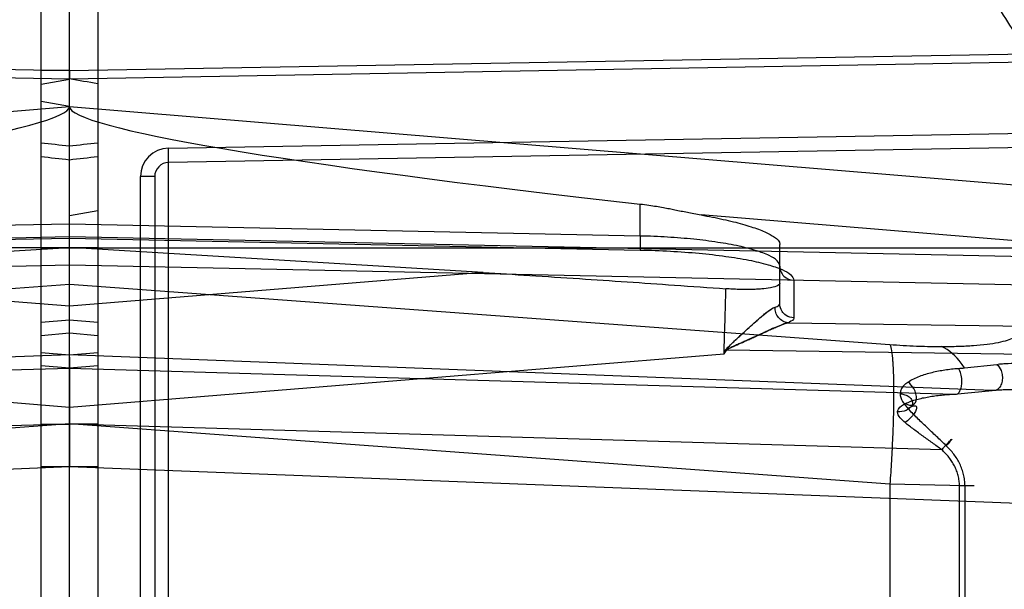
# Model space of a CAD drawing. Header units: millimetres. Extents: x 0 to 297, y 0 to 210.
# Tile 84 of 256: x 141.258 to 141.57, y 93.577 to 93.757. Entities that reach past the tile are written whole.
import ezdxf

# ---------------------------------------------------------------- set-up
doc = ezdxf.new("R2010")
doc.units = ezdxf.units.MM
doc.header["$LTSCALE"] = 16.335
doc.layers.get('0').update_dxf_attribs({"linetype": 'CONTINUOUS'})
for name, color, linetype in [('01_GLOBAL', 7, 'CONTINUOUS'), ('INTFCLR_1', 7, 'CONTINUOUS'), ('INTFCLR_144815', 7, 'CONTINUOUS'), ('INTFCLR_72935', 7, 'CONTINUOUS')]:
    doc.layers.add(name, color=color, linetype=linetype)

msp = doc.modelspace()

# ---------------------------------------------------------------- linework, layer by layer
at = {"color": 7, "linetype": 'Continuous'}
msp.add_circle((142.5788034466, 92.2083412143), 3.42, dxfattribs=at)
at = {"color": 9, "linetype": 'Continuous'}
msp.add_arc((142.5788034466, 92.2083412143), 3.3761688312, 92.9674534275, 177.0325465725, dxfattribs=at)
at = {"layer": '01_GLOBAL', "color": 7, "linetype": 'Continuous'}
msp.add_circle((142.5788034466, 92.2083412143), 3.465, dxfattribs=at)
at = {"layer": 'INTFCLR_1', "color": 6, "linetype": 'Continuous'}
for p, q in [((141.264551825, 92.85738023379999), (141.264551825, 94.3858054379)), ((141.273551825, 93.7407611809), (141.273551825, 94.3865928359)), ((141.273551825, 92.8475928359), (141.273551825, 93.738063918)), ((141.273551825, 93.7293208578), (141.264551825, 93.7309078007)), ((141.4046318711, 93.6768262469), (141.273551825, 93.68478258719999)), ((141.2735531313, 93.65762270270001), (141.2645532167, 93.65684629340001)), ((141.273551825, 93.6428981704), (141.2735518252, 93.6500933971)), ((141.273551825, 93.64655829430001), (141.2735518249, 93.6444215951)), ((141.2735518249, 93.6444215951), (141.2735518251, 93.6404063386)), ((141.273551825, 93.63053460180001), (141.273551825, 93.6428981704)), ((141.2735518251, 93.6404063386), (141.2735518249, 93.6349961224)), ((141.2735518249, 93.6349961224), (141.273551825, 93.6288425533)), ((141.273551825, 93.61531746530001), (141.273551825, 93.63053460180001))]:
    msp.add_line(p, q, dxfattribs=at)
at = {"layer": 'INTFCLR_1', "color": 9, "linetype": 'Continuous'}
for p, q in [((141.2735518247, 93.7407613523), (141.612682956, 93.7466870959)), ((141.61273008, 93.74398991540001), (141.2735518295, 93.7380639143)), ((141.273551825, 93.7407611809), (141.264551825, 93.74076127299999)), ((141.264551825, 93.7364788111), (141.273551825, 93.738063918)), ((141.2735518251, 93.7293208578), (141.5754144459, 93.7043626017)), ((141.3048947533, 93.7161693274), (141.6240856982, 93.7217408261)), ((141.6958671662, 93.7184930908), (141.3049732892, 93.71167001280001)), ((141.3049732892, 93.71167001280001), (141.3048947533, 93.7161693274)), ((141.3049732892, 93.44151565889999), (141.3049732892, 93.71167001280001)), ((141.296051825, 93.4460149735), (141.296051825, 93.7071706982)), ((141.300551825, 93.7071706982), (141.296051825, 93.7071706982)), ((141.300551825, 93.7071706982), (141.300551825, 93.4460149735)), ((141.4543371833, 93.6883859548), (141.4543371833, 93.69849990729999)), ((141.4543371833, 93.6883859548), (141.2735518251, 93.6921466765)), ((141.5744738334, 93.68670351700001), (141.473590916, 93.6950446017)), ((141.5797088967, 93.68173043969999), (141.2735518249, 93.6880991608)), ((141.2735518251, 93.6877157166), (141.4543371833, 93.68395499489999)), ((141.4543371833, 93.6883859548), (141.4543221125, 93.6838871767)), ((141.264551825, 93.6845928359), (141.7410849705, 93.6845928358)), ((141.4543221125, 93.6838871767), (141.4543371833, 93.68395499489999)), ((141.498551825, 93.666939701), (141.498551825, 93.6857225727)), ((141.273551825, 93.67923724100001), (141.5797088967, 93.67286851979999)), ((141.404631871, 93.6768262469), (141.273551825, 93.6661515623)), ((141.5029732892, 93.6743660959), (141.5029732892, 93.66250874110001)), ((141.2735518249, 93.6731247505), (141.5333958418, 93.6540491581)), ((141.2645521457, 93.6610731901), (141.2735521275, 93.66184884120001)), ((141.5010615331, 93.6609594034), (141.5797088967, 93.65980749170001)), ((141.4808659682, 93.6511005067), (141.4818133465, 93.65237940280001)), ((141.4818133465, 93.65237940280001), (141.5797088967, 93.65094557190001)), ((141.2645517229, 93.65154744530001), (141.2735517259, 93.6507720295)), ((141.2735518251, 93.63421759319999), (141.4808659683, 93.6511005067)), ((141.5657466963, 93.6395127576), (141.273551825, 93.6507731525)), ((141.2735517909, 93.64655792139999), (141.2645517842, 93.6473332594)), ((141.273551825, 93.64655829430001), (141.5537947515, 93.6383466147)), ((141.5570683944, 93.64665600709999), (141.5672559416, 93.6477729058)), ((141.5537947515, 93.6383466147), (141.5657466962, 93.6395127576)), ((141.2645517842, 93.6288426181), (141.2735517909, 93.6288424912)), ((141.5333958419, 93.60990144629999), (141.2735518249, 93.62897703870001)), ((141.5498312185, 93.6207470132), (141.273551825, 93.6288425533)), ((141.2735515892, 93.6153174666), (141.2645515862, 93.6153174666)), ((141.2735522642, 93.6153173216), (141.2645522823, 93.61531761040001)), ((141.6107778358, 93.6023216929), (141.273551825, 93.61531746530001)), ((141.5333958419, 93.60990144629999), (141.5333958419, 93.54328422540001)), ((141.5571865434, 93.609320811), (141.5333958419, 93.60990144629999)), ((141.5554477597, 93.5438648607), (141.5554477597, 93.609320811)), ((141.5601048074, 93.609320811), (141.5554477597, 93.609320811)), ((141.5571865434, 93.609320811), (141.5571865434, 93.5438648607))]:
    msp.add_line(p, q, dxfattribs=at)
at = {"layer": 'INTFCLR_1', "color": 7, "linetype": 'Continuous'}
for p, q in [((141.273551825, 93.7407611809), (141.273551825, 93.738063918)), ((141.4811863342, 93.65199268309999), (141.4811199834, 93.65187166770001)), ((141.4816238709, 93.6525197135), (141.4818133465, 93.65237940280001))]:
    msp.add_line(p, q, dxfattribs=at)
at = {"layer": 'INTFCLR_1', "color": 6, "linetype": 'Continuous'}
for radius in [0.5431065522, 0.5161422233]:
    msp.add_arc((141.273551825, 93.5765928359), radius, 270, 90.00000002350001, dxfattribs=at)
at = {"layer": 'INTFCLR_1', "color": 9, "linetype": 'Continuous'}
for centre, radius, start, end in [((141.273551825, 93.5765928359), 0.3793960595, 22.4933176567, 89.9999999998), ((141.0450468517, 91.7431730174), 1.9868003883, 83.39570933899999, 83.6569190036), ((141.305051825, 93.7071706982), 0.009000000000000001, 91.0000010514, 179.9999984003), ((141.0077272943, 91.3308440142), 2.3963817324, 83.6312178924, 83.8476925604), ((141.305051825, 93.7071706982), 0.0045, 91.00000006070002, 180.0000000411), ((135.5231056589, 93.8437675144), 5.960874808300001, 358.1477669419, 358.3458032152), ((141.8456303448, 93.4571965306), 0.4131002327, 151.782316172, 152.0054719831), ((141.5385064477, 93.872416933), 0.2265227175, 274.1827349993, 274.7002570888)]:
    msp.add_arc(centre, radius, start, end, dxfattribs=at)
at = {"layer": 'INTFCLR_1', "color": 7, "linetype": 'Continuous'}
msp.add_arc((140.870267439, 93.7396605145), 0.4032851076, 359.8916105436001, 0.0915181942, dxfattribs=at)
at = {"layer": 'INTFCLR_1', "color": 6, "linetype": 'Continuous'}
msp.add_ellipse((141.6174312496, 93.7009405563), major_axis=(0.3438762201, -0.0284580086), ratio=0.0521660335, start_param=-3.137275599, end_param=-2.0606217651, dxfattribs=at)
for points, knots in [([(141.273551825, 93.9216937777), (141.2769387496, 93.9218380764), (141.2837172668, 93.9220268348), (141.2938885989, 93.9220101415), (141.3040550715, 93.9216936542), (141.3142077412, 93.921077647), (141.3243378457, 93.9201626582), (141.3344365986, 93.9189494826), (141.3444952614, 93.9174391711), (141.3545051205, 93.91563303), (141.3644574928, 93.9135326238), (141.3743437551, 93.91113976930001), (141.3841553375, 93.9084565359), (141.3938837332, 93.90548524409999), (141.4035204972, 93.90222846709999), (141.4130572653, 93.8986890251), (141.4224857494, 93.8948699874), (141.4317977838, 93.89077465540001), (141.4409853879, 93.8864065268), (141.4500404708, 93.8817694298), (141.4589553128, 93.8768673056), (141.4677219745, 93.8717045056), (141.4763330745, 93.86628535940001), (141.4847808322, 93.8606147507), (141.4930580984, 93.85469747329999), (141.5011574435, 93.8485388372), (141.5090720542, 93.84214402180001), (141.5167948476, 93.83551874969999), (141.5243193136, 93.8286686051), (141.531638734, 93.82159970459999), (141.5387469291, 93.8143180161), (141.5456375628, 93.8068300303), (141.5523048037, 93.7991420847), (141.5587427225, 93.79126101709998), (141.5649458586, 93.78319351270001), (141.5709087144, 93.7749467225), (141.5766262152, 93.7665276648), (141.5820933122, 93.7579437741), (141.5873053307, 93.74920238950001), (141.5922576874, 93.74031119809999), (141.5969461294, 93.7312778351), (141.6013665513, 93.7221102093), (141.6055151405, 93.7128162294), (141.6093882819, 93.7034039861), (141.6129825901, 93.69388173), (141.6151908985, 93.68746550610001), (141.6162475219, 93.68424201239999)], [0, 0, 0, 0, 0.0227205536, 0.0454410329, 0.06816134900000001, 0.09088163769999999, 0.1136018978, 0.1363221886, 0.1590426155, 0.1817632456, 0.2044840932, 0.2272051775, 0.2499266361, 0.2726484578, 0.2953706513, 0.3180932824, 0.3408163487, 0.363539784, 0.3862638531, 0.4089891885, 0.4317141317, 0.4544408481, 0.4771673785, 0.4998953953, 0.5226228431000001, 0.5453516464, 0.5680799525, 0.5908095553, 0.6135387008, 0.6362690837, 0.6589990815, 0.6817302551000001, 0.7044610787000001, 0.7271930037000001, 0.7499246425, 0.7726572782, 0.7953897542, 0.8181230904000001, 0.8408563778, 0.8635903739, 0.8863244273, 0.90905904, 0.9317938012, 0.9545290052, 0.9772643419, 1, 1, 1, 1]), ([(141.273551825, 93.91192288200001), (141.2802383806, 93.91219724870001), (141.2936314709, 93.9123447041), (141.3136931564, 93.9113652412), (141.333696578, 93.9091809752), (141.3536324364, 93.90578366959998), (141.3733835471, 93.9011732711), (141.3925222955, 93.8954644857), (141.4112398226, 93.88865746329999), (141.429528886, 93.88075836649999), (141.4476081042, 93.87161906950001), (141.4650996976, 93.8614066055), (141.4819327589, 93.8501644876), (141.4980515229, 93.83793390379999), (141.513396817, 93.82476031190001), (141.5279188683, 93.8106885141), (141.5415615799, 93.7957754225), (141.5542787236, 93.78007216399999), (141.566017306, 93.7636485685), (141.5767435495, 93.7465578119), (141.586423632, 93.7288548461), (141.5950207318, 93.7106075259), (141.6025009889, 93.6918933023), (141.6088428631, 93.6727733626), (141.6140279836, 93.6533066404), (141.6180381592, 93.6335599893), (141.6208576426, 93.6136084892), (141.6224756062, 93.5935327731), (141.6228875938, 93.57341689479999), (141.6220957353, 93.5533319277), (141.6201063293, 93.5333440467), (141.6169268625, 93.5135129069), (141.6125686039, 93.4939071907), (141.6070465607, 93.4745958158), (141.600382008, 93.4556533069), (141.5926019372, 93.4371540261), (141.5837385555, 93.41916685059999), (141.5738222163, 93.40174733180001), (141.5628929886, 93.3849632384), (141.5509916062, 93.3688727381), (141.538163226, 93.3535306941), (141.5244418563, 93.33897677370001), (141.5098870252, 93.32527507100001), (141.494542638, 93.31246380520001), (141.4784714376, 93.30059387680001), (141.4617271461, 93.28970544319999), (141.4443769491, 93.2798388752), (141.4265001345, 93.2710346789), (141.4085261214, 93.26347260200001), (141.3910227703, 93.2572660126), (141.374768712, 93.2524623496), (141.3600533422, 93.24887100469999), (141.3469461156, 93.2462517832), (141.3344969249, 93.244245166), (141.32162892, 93.2426524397), (141.3073219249, 93.2414653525), (141.2911119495, 93.24085533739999), (141.2796603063, 93.2410121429), (141.273551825, 93.24126278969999)], [0, 0, 0, 0, 0.0185657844, 0.0371317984, 0.05569073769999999, 0.0743563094, 0.09320240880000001, 0.1119235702, 0.129729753, 0.1484268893, 0.1671582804, 0.1858963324, 0.2045840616, 0.2232805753, 0.241995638, 0.2606572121, 0.2793460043, 0.298034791, 0.3166822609, 0.3353170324, 0.3539796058, 0.3726237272, 0.3912431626, 0.4098577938, 0.4284754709, 0.4470981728, 0.4657246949, 0.4843423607, 0.5029403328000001, 0.5215094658, 0.5400731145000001, 0.5586325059, 0.5771954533, 0.5957587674, 0.6143211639, 0.6328711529, 0.651401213, 0.6699184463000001, 0.6884460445, 0.7069331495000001, 0.7254085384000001, 0.7438945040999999, 0.7623917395, 0.7808314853, 0.7993176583, 0.8177869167, 0.8362093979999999, 0.8546575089, 0.8730374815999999, 0.8902753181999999, 0.9061521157, 0.9200376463, 0.9322836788, 0.9432240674, 0.9550134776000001, 0.9682465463, 0.9830392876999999, 1, 1, 1, 1]), ([(141.4543371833, 93.69849990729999), (141.4552513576, 93.6983985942), (141.4569753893, 93.6981789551), (141.4594123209, 93.697803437), (141.4615794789, 93.6974220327), (141.4635223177, 93.6970539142), (141.4653907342, 93.69668013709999), (141.4672813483, 93.6962918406), (141.4692816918, 93.6958769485), (141.4713911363, 93.69545234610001), (141.4728378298, 93.69517754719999), (141.473590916, 93.6950446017)], [0, 0, 0, 0, 0.1410117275, 0.2664018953, 0.3779880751, 0.4783518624, 0.5695556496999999, 0.6701109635, 0.77425525, 0.8827577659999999, 1, 1, 1, 1]), ([(141.473590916, 93.6950446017), (141.4747980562, 93.69483150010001), (141.4771486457, 93.69439341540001), (141.4805607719, 93.6936813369), (141.4837493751, 93.6929355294), (141.4866859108, 93.6921621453), (141.4893431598, 93.6913686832), (141.4917004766, 93.6905605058), (141.4937268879, 93.6897511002), (141.4954363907, 93.68892963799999), (141.4971833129, 93.687884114), (141.4985518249, 93.6866869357), (141.4985518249, 93.6857225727)], [0, 0, 0, 0, 0.1347372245, 0.2627983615, 0.3830981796, 0.4946462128, 0.5965084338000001, 0.6879283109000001, 0.7682334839, 0.8369638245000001, 0.8939998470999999, 1, 1, 1, 1]), ([(141.4046318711, 93.6768262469), (141.4095342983, 93.6765286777), (141.4196764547, 93.6758988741), (141.4348657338, 93.6749171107), (141.4501470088, 93.6738940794), (141.465627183, 93.6728258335), (141.4760586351, 93.6720852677), (141.4814963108, 93.6716939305)], [0, 0, 0, 0, 0.1912658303, 0.395724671, 0.5927474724, 0.7876937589, 1, 1, 1, 1]), ([(141.4985518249, 93.6734985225), (141.4985518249, 93.6730034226), (141.4972104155, 93.6723083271), (141.4953443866, 93.6719149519), (141.4931680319, 93.67163983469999), (141.4911205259, 93.67151272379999), (141.489350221, 93.67145406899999), (141.4874736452, 93.6714441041), (141.4855178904, 93.6714805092), (141.4835163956, 93.67156219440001), (141.4821714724, 93.67164534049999), (141.4814963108, 93.6716939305)], [0, 0, 0, 0, 0.0846491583, 0.1973293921, 0.3551734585, 0.4486903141, 0.5498920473, 0.6575265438, 0.7696356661, 0.8842664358, 1, 1, 1, 1])]:
    msp.add_open_spline(points, degree=3, knots=knots, dxfattribs=at)
at = {"layer": 'INTFCLR_1', "color": 9, "linetype": 'Continuous'}
for points, knots in [([(141.498551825, 93.6787970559), (141.498551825, 93.6794301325), (141.4975405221, 93.6809524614), (141.4948322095, 93.68243635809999), (141.4907427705, 93.68396690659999), (141.4852921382, 93.68531217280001), (141.4786699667, 93.6864920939), (141.4711105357, 93.68742600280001), (141.4628956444, 93.6880851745), (141.4572278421, 93.68831980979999), (141.4543371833, 93.6883859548)], [0, 0, 0, 0, 0.0408830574, 0.1056873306, 0.1996446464, 0.3215762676, 0.4679260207, 0.6337729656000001, 0.8132770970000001, 1, 1, 1, 1]), ([(141.4543371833, 93.68395499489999), (141.457516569, 93.68388885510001), (141.4637495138, 93.6836543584), (141.4727845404, 93.6829951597), (141.4810975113, 93.68206232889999), (141.4883797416, 93.68088124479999), (141.4943666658, 93.679543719), (141.4988611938, 93.6780052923), (141.5018033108, 93.6765671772), (141.5029730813, 93.67501221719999), (141.5029732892, 93.6743660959)], [0, 0, 0, 0, 0.1880497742, 0.3687531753, 0.5355764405, 0.6825782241, 0.8047208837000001, 0.8982838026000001, 0.9617924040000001, 1, 1, 1, 1]), ([(141.498551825, 93.6787970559), (141.498551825, 93.67824876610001), (141.4987756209, 93.6770943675), (141.5000431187, 93.67514393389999), (141.5018401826, 93.6743855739), (141.5029732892, 93.6743660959)], [0, 0, 0, 0, 0.2408622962, 0.5021555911, 1, 1, 1, 1]), ([(141.5010615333, 93.6609594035), (141.5005315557, 93.66100889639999), (141.4994163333, 93.6613537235), (141.4980406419, 93.66250381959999), (141.4971709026, 93.66410552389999), (141.4970013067, 93.6653028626), (141.4970224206, 93.6658682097)], [0, 0, 0, 0, 0.2299956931, 0.4894678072, 0.7555475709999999, 1, 1, 1, 1]), ([(141.4970224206, 93.6658682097), (141.4972476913, 93.66593914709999), (141.4978005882, 93.66613653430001), (141.4985518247, 93.6665412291), (141.498551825, 93.666939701)], [0, 0, 0, 0, 0.3721368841, 1, 1, 1, 1]), ([(141.5029732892, 93.66250874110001), (141.502127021, 93.6625232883), (141.5006488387, 93.66298009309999), (141.4989973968, 93.6646293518), (141.498551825, 93.66610400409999), (141.498551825, 93.666939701)], [0, 0, 0, 0, 0.3704569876, 0.6342246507, 1, 1, 1, 1]), ([(141.5029732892, 93.66250874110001), (141.5029732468, 93.6623670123), (141.502656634, 93.66152884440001), (141.5017231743, 93.66120994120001), (141.5010615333, 93.6609594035)], [0, 0, 0, 0, 0.1668937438, 1, 1, 1, 1]), ([(141.5497213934, 93.65341720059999), (141.5515003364, 93.6534172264), (141.5548987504, 93.6534668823), (141.5597204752, 93.65370581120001), (141.5639757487, 93.6541076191), (141.567562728, 93.65464044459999), (141.5704870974, 93.6553521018), (141.572850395, 93.65617464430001), (141.5744730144, 93.6574258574), (141.5744738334, 93.65830437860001)], [0, 0, 0, 0, 0.2052123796, 0.3919471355, 0.5569433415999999, 0.6975085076, 0.8116792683, 0.8986569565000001, 1, 1, 1, 1]), ([(141.5333958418, 93.6540491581), (141.5361872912, 93.6538442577), (141.5401520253, 93.65361808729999), (141.5455964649, 93.65344929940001), (141.5482445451, 93.653417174), (141.5497213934, 93.65341720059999)], [0, 0, 0, 0, 0.5138590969, 0.7288664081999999, 1, 1, 1, 1]), ([(141.5333958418, 93.6540491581), (141.5336432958, 93.6534380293), (141.5339830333, 93.65171111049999), (141.5342206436, 93.6494975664), (141.5343992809, 93.64690412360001), (141.5345459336, 93.6434836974), (141.53460616, 93.6383283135), (141.5345156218, 93.6317810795), (141.5342731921, 93.6246502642), (141.5338990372, 93.6172897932), (141.5335742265, 93.6123499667), (141.5333958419, 93.60990144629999)], [0, 0, 0, 0, 0.0446833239, 0.118092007, 0.1512150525, 0.2207839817, 0.3501089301, 0.5005473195, 0.6645130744, 0.8336212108, 1, 1, 1, 1]), ([(141.557068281, 93.64665615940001), (141.5567305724, 93.6471590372), (141.5547919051, 93.64986667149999), (141.5522282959, 93.65231713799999), (141.5497213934, 93.65341720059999)], [0, 0, 0, 0, 0.1811781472, 1, 1, 1, 1]), ([(141.5391999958, 93.642175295), (141.5403214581, 93.6429496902), (141.5422015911, 93.6438234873), (141.5447828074, 93.6447166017), (141.5467708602, 93.6452634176), (141.5487919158, 93.6457064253), (141.5508448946, 93.6460550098), (141.5529263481, 93.646320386), (141.5543253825, 93.64644454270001), (141.5550284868, 93.6464975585)], [0, 0, 0, 0, 0.2468743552, 0.3709405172, 0.4952004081, 0.6199982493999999, 0.7456302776, 0.8722743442, 1, 1, 1, 1]), ([(141.5537947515, 93.6383466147), (141.554214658, 93.6382066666), (141.5551658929, 93.63853364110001), (141.5558153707, 93.63972680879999), (141.5562016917, 93.64116535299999), (141.5562728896, 93.6435313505), (141.555821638, 93.64549666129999), (141.5550284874, 93.6464975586)], [0, 0, 0, 0, 0.1385612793, 0.2567512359, 0.4177178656, 0.6002132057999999, 1, 1, 1, 1]), ([(141.5672559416, 93.6477729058), (141.5678710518, 93.6472693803), (141.5686327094, 93.6460670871), (141.5690850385, 93.64416899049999), (141.5690401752, 93.6424520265), (141.5684884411, 93.640772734), (141.5673045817, 93.6395243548), (141.5661762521, 93.63942132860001), (141.5657466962, 93.6395127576)], [0, 0, 0, 0, 0.2248018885, 0.3814769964, 0.549311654, 0.7028527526, 0.8758013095, 1, 1, 1, 1]), ([(141.5672559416, 93.6477729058), (141.5678493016, 93.64785866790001), (141.569055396, 93.6479931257), (141.5715259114, 93.6481471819), (141.5747048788, 93.6481425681), (141.5779212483, 93.64791268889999), (141.5805260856, 93.6476024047), (141.5831454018, 93.64720261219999), (141.5863986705, 93.6465435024), (141.5902401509, 93.6454760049), (141.5939961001, 93.6441041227), (141.5970254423, 93.6426793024), (141.5993628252, 93.64135080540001), (141.6016392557, 93.6398900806), (141.6043446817, 93.63780278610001), (141.6067961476, 93.63536854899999), (141.6085817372, 93.6331936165), (141.6102709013, 93.6308241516), (141.6117283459, 93.6282307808), (141.612921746, 93.6254456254), (141.6139575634, 93.62245515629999), (141.614878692, 93.6184655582), (141.6151789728, 93.6151732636), (141.6152192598, 93.6134899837)], [0, 0, 0, 0, 0.0269372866, 0.0544915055, 0.1111887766, 0.1696140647, 0.1992706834, 0.2290360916, 0.2886481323, 0.3482924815, 0.4080109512, 0.4681104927, 0.4984510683, 0.5287577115, 0.5895870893, 0.6516014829, 0.6835097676, 0.7159327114, 0.7822646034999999, 0.8166313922, 0.8519861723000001, 0.9243469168, 1, 1, 1, 1]), ([(141.5391999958, 93.642175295), (141.5388786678, 93.6419564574), (141.5376699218, 93.6410763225), (141.5366373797, 93.63963681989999), (141.5366214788, 93.6385064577)], [0, 0, 0, 0, 0.2558966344, 1, 1, 1, 1]), ([(141.5383272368, 93.6353602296), (141.5386157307, 93.63518817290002), (141.5393878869, 93.63481641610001), (141.5411025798, 93.6348053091), (141.5420034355, 93.63666623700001), (141.5417305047, 93.6384799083), (141.5409257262, 93.64042771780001), (141.5399234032, 93.64162576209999), (141.5391999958, 93.642175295)], [0, 0, 0, 0, 0.0935169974, 0.2401388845, 0.4178878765, 0.5795530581, 0.7470812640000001, 1, 1, 1, 1]), ([(141.5657466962, 93.6395127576), (141.5663266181, 93.6395793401), (141.5675006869, 93.6396885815), (141.5698938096, 93.6398130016), (141.5729495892, 93.6398137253), (141.5760301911, 93.6396387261), (141.5785096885, 93.63939668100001), (141.5809803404, 93.63908654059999), (141.5840304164, 93.6385719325), (141.5876176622, 93.63773482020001), (141.59110409, 93.63665417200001), (141.5939119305, 93.6355259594), (141.5960731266, 93.63447007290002), (141.5981552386, 93.6333142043), (141.6006256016, 93.6316667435), (141.602880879, 93.6297257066), (141.6045214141, 93.6279862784), (141.6060583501, 93.6261071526), (141.6073946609, 93.6240390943), (141.6084910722, 93.62180716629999), (141.6094424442, 93.6194268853), (141.6102894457, 93.6162401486), (141.6105725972, 93.61359846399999), (141.6106127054, 93.6122512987)], [0, 0, 0, 0, 0.0296717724, 0.0599154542, 0.1217847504, 0.1848901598, 0.2166786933, 0.2484054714, 0.3114486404, 0.3738125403, 0.435511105, 0.4968160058, 0.5274058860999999, 0.5577275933, 0.6178205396, 0.6779996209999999, 0.7085115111, 0.7392634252, 0.8013182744, 0.8330912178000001, 0.8655644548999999, 0.9314916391, 1, 1, 1, 1]), ([(141.5366214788, 93.6385064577), (141.5370326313, 93.63846770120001), (141.5379150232, 93.63830496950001), (141.5391960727, 93.6377608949), (141.5403104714, 93.6367970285), (141.5407048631, 93.63528911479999), (141.5398945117, 93.6339309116), (141.5382196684, 93.6329301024), (141.5367399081, 93.63270733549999), (141.535826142, 93.6327423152)], [0, 0, 0, 0, 0.1099413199, 0.2371462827, 0.3674310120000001, 0.4892927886, 0.6169203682, 0.7565610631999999, 1, 1, 1, 1]), ([(141.5366214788, 93.6385064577), (141.536609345, 93.63764389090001), (141.5371731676, 93.63634292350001), (141.538206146, 93.63489402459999), (141.5388065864, 93.6341778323), (141.539118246, 93.63382760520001)], [0, 0, 0, 0, 0.4809721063, 0.7386100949, 1, 1, 1, 1]), ([(141.5383272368, 93.6353602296), (141.5394592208, 93.63591372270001), (141.5412827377, 93.63653060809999), (141.5437767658, 93.63714315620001), (141.5457175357, 93.6375193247), (141.5476941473, 93.6378208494), (141.5497027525, 93.63805655), (141.5517393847, 93.63823259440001), (141.5531070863, 93.63831404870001), (141.5537947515, 93.6383466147)], [0, 0, 0, 0, 0.2386576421, 0.3618809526, 0.4866388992, 0.6128671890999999, 0.7405281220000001, 0.8696086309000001, 1, 1, 1, 1]), ([(141.535826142, 93.6327423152), (141.5358293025, 93.633055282), (141.5362844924, 93.63429490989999), (141.5374854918, 93.634948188), (141.5383272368, 93.6353602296)], [0, 0, 0, 0, 0.2503529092, 1, 1, 1, 1]), ([(141.539118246, 93.63382760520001), (141.5394084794, 93.6340154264), (141.5399296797, 93.63431781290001), (141.5406859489, 93.6346135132), (141.5412699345, 93.63471092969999), (141.5417082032, 93.6345499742), (141.5419728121, 93.63399031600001), (141.5416872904, 93.6332630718), (141.54128042, 93.6325103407), (141.5402731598, 93.6310978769), (141.5391884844, 93.6300620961), (141.5382170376, 93.62935228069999)], [0, 0, 0, 0, 0.1111304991, 0.1927079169, 0.2608847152, 0.2969582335, 0.333213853, 0.4456236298, 0.5251916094, 0.613238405, 1, 1, 1, 1]), ([(141.5512690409, 93.62200719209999), (141.5507481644, 93.6225017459), (141.5497083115, 93.6234885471), (141.5481520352, 93.624965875), (141.5465996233, 93.62643406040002), (141.5450567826, 93.6278989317), (141.5435213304, 93.629358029), (141.5415110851, 93.63130194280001), (141.5400458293, 93.63279549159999), (141.539118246, 93.63382760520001)], [0, 0, 0, 0, 0.1270897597, 0.2536547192, 0.3796825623, 0.5051622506, 0.6300983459, 0.7544610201, 1, 1, 1, 1]), ([(141.5382170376, 93.62935228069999), (141.5376710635, 93.6298176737), (141.536668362, 93.63074132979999), (141.5357977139, 93.63205397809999), (141.535826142, 93.6327423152)], [0, 0, 0, 0, 0.5101280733, 1, 1, 1, 1]), ([(141.549831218, 93.62074701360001), (141.5493337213, 93.62110675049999), (141.548341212, 93.6218256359), (141.54685387, 93.622899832), (141.5453723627, 93.6239696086), (141.5438970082, 93.62503431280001), (141.542432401, 93.6260981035), (141.5405170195, 93.6275065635), (141.5391132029, 93.6285936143), (141.5382170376, 93.62935228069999)], [0, 0, 0, 0, 0.1273987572, 0.2543082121, 0.3807210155, 0.5066005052, 0.6318617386, 0.7563439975, 1, 1, 1, 1]), ([(141.549831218, 93.62074701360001), (141.5501010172, 93.62104644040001), (141.5508492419, 93.6218659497), (141.5516837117, 93.6227952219), (141.5538774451, 93.6250070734), (141.5518661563, 93.62268425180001), (141.5512690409, 93.62200719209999)], [0, 0, 0, 0, 0.1652784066, 0.4360038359, 0.6298086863, 1, 1, 1, 1]), ([(141.5554477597, 93.609320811), (141.5554477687, 93.6098675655), (141.5553783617, 93.6109573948), (141.5550715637, 93.6125659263), (141.5545734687, 93.61412760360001), (141.553900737, 93.6156246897), (141.55307185, 93.61704136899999), (141.5521094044, 93.6183713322), (141.5510271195, 93.61961196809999), (141.5502367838, 93.62037659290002), (141.549831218, 93.62074701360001)], [0, 0, 0, 0, 0.125094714, 0.2490630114, 0.3737696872, 0.4992654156, 0.6238153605, 0.7486538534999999, 0.8743302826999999, 1, 1, 1, 1]), ([(141.5571865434, 93.609320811), (141.5571874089, 93.60992811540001), (141.5571151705, 93.6111375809), (141.5567934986, 93.6129235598), (141.5562684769, 93.61465731), (141.5555586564, 93.6163190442), (141.5546858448, 93.6178923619), (141.5536719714, 93.6193690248), (141.5525311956, 93.6207453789), (141.5516978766, 93.62159674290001), (141.5512690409, 93.62200719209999)], [0, 0, 0, 0, 0.1265971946, 0.2518461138, 0.3774734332, 0.5034004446, 0.6278158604, 0.7519247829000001, 0.8762583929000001, 1, 1, 1, 1])]:
    msp.add_open_spline(points, degree=3, knots=knots, dxfattribs=at)
at = {"layer": 'INTFCLR_1', "color": 7, "linetype": 'Continuous'}
for points, knots in [([(141.4811199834, 93.65187166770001), (141.4812759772, 93.6523958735), (141.4823409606, 93.65332895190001), (141.4835800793, 93.6546233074), (141.4849067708, 93.6558420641), (141.4863682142, 93.6572011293), (141.4881582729, 93.6588404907), (141.4899169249, 93.66043104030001), (141.4915923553, 93.6619145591), (141.4932576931, 93.6633538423), (141.4951142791, 93.66482131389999), (141.4964191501, 93.6656782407), (141.4970224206, 93.6658682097)], [0, 0, 0, 0, 0.0771393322, 0.1866913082, 0.2586891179, 0.3299755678, 0.4685109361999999, 0.6008864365, 0.6644208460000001, 0.7842154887, 0.9107945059, 1, 1, 1, 1]), ([(141.481623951, 93.6525197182), (141.481900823, 93.6529874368), (141.4827206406, 93.6537700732), (141.4838478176, 93.65485978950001), (141.485004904, 93.65593647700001), (141.4862210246, 93.6570621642), (141.4876671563, 93.6583907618), (141.489394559, 93.6599615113), (141.491044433, 93.66143644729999), (141.4925261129, 93.66271891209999), (141.4936751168, 93.6636870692), (141.4951195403, 93.66479017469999), (141.4961925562, 93.66564765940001), (141.4970223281, 93.66586815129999)], [0, 0, 0, 0, 0.0797594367, 0.1633716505, 0.2312406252, 0.3114180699, 0.406633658, 0.5193823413, 0.6540634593, 0.7312932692, 0.8071145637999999, 0.8740096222, 1, 1, 1, 1]), ([(141.5010615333, 93.6609594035), (141.5005100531, 93.6608168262), (141.4992801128, 93.6603867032), (141.4973137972, 93.659537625), (141.4954669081, 93.6587080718), (141.4938684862, 93.6579764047), (141.4921659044, 93.6571994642), (141.4899715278, 93.6562018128), (141.4877348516, 93.6551912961), (141.48590323, 93.65436923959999), (141.484510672, 93.6537414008), (141.4833544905, 93.65321376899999), (141.4824128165, 93.6527614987), (141.4817755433, 93.6524033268), (141.4813051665, 93.6521731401), (141.4811863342, 93.65199268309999)], [0, 0, 0, 0, 0.0782759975, 0.1785758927, 0.2943640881, 0.3564784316, 0.4201515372, 0.5515403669, 0.6877357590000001, 0.7574112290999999, 0.8274637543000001, 0.8975443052, 0.9323870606, 0.9703078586, 1, 1, 1, 1]), ([(141.4818133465, 93.65237940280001), (141.4822431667, 93.65275728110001), (141.4835795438, 93.6532735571), (141.4855553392, 93.6542288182), (141.4875107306, 93.6550880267), (141.4891504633, 93.655831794), (141.4904935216, 93.6564401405), (141.4918353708, 93.6570490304), (141.4932253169, 93.6576836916), (141.4947426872, 93.6583765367), (141.4963053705, 93.65908616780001), (141.4984110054, 93.6600153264), (141.4999613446, 93.6606749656), (141.5010615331, 93.6609594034)], [0, 0, 0, 0, 0.08142468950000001, 0.1985611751, 0.314753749, 0.3845682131, 0.4548435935, 0.5244990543, 0.5942216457, 0.6722304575, 0.7618404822, 0.8383251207, 1, 1, 1, 1])]:
    msp.add_open_spline(points, degree=3, knots=knots, dxfattribs=at)
at = {"layer": 'INTFCLR_144815', "color": 6, "linetype": 'Continuous'}
for radius in [0.5743020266, 0.5472855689]:
    msp.add_circle((141.273551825, 93.5765928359), radius, dxfattribs=at)
for radius, start, end in [(0.7917112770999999, 313.9937911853, 154.5150993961), (0.7647112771, 312.9543589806, 154.5144414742), (0.73941501, 282.2440355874, 71.2863570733), (0.5949342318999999, 45.0000000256, 314.9999999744), (0.5938695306, 44.999999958, 315.000000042), (0.5930090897, 44.99999997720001, 315.0000000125), (0.5750735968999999, 47.86578076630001, 312.1342192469), (0.5668530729, 45.72777364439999, 314.2722263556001), (0.5488570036, 45.6663486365, 314.3336513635), (0.54882, 45.741955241, 314.258044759)]:
    msp.add_arc((141.273551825, 93.5765928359), radius, start, end, dxfattribs=at)
at = {"layer": 'INTFCLR_144815', "color": 9, "linetype": 'Continuous'}
for centre, radius, start, end in [((141.273551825, 93.5765928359), 0.6197635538, 52.2436298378, 307.7563701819), ((141.273551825, 93.5765928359), 0.7345008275, 292.4997540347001, 54.0964566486), ((141.273551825, 93.5765928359), 0.5837869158, 52.5411294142, 307.4588705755), ((141.273551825, 93.5765928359), 0.5666595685, 45.7280221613, 314.2719778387), ((141.273551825, 93.5765928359), 0.5576609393, 45.73034182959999, 314.2696581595), ((141.2735550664, 93.5765943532), 0.6625959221, 292.4997540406, 54.09645665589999)]:
    msp.add_arc(centre, radius, start, end, dxfattribs=at)
at = {"layer": 'INTFCLR_72935', "color": 6, "linetype": 'Continuous'}
for p, q in [((141.273551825, 92.8475928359), (141.273551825, 94.3865928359)), ((141.282551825, 94.3858054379), (141.282551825, 92.85738023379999)), ((141.273551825, 93.6948556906), (141.282551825, 93.6964426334)), ((141.1424440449, 93.6768238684), (141.273551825, 93.68478189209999)), ((141.2825504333, 93.65684629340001), (141.2735505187, 93.65762270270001)), ((141.2735518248, 93.6500933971), (141.273551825, 93.6428981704)), ((141.2735518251, 93.6444215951), (141.2735517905, 93.6460758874)), ((141.2735518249, 93.6404063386), (141.2735518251, 93.6444215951)), ((141.273551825, 93.6428981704), (141.273551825, 93.63053460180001)), ((141.2735518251, 93.6349961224), (141.2735518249, 93.6404063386)), ((141.273551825, 93.6288425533), (141.2735518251, 93.6349961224)), ((141.273551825, 93.63053460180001), (141.273551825, 93.61531746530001))]:
    msp.add_line(p, q, dxfattribs=at)
at = {"layer": 'INTFCLR_72935', "color": 9, "linetype": 'Continuous'}
for p, q in [((140.9344206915, 93.7466869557), (141.2735518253, 93.74076121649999)), ((141.2735518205, 93.7380639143), (140.93437357, 93.74398991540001)), ((140.9716892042, 93.7043626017), (141.2735518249, 93.7293208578)), ((141.2735518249, 93.6921466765), (141.0927664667, 93.6883859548)), ((141.273551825, 93.6880991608), (140.9673947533, 93.68173043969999)), ((141.0927664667, 93.68395499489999), (141.2735518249, 93.6877157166)), ((141.282551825, 93.6845928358), (140.8060186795, 93.6845928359)), ((140.9673947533, 93.67286851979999), (141.273551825, 93.67923724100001)), ((141.2735518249, 93.66614692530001), (141.1424440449, 93.6768238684)), ((141.0137078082, 93.6540491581), (141.2735518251, 93.6731247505)), ((141.2735515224, 93.6618488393), (141.2825515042, 93.66107318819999)), ((141.2735518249, 93.65077315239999), (140.9813569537, 93.6395127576)), ((141.0662376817, 93.65109586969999), (141.273551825, 93.6342129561)), ((141.2735519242, 93.65077202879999), (141.2825519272, 93.65154744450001)), ((140.9933088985, 93.6383466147), (141.273551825, 93.64655829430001)), ((141.2825518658, 93.6473332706), (141.2735518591, 93.6465579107)), ((141.273551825, 93.6288425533), (140.9972724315, 93.6207470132)), ((141.2735518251, 93.62897703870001), (141.0137078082, 93.60990144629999)), ((141.2825518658, 93.6288425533), (141.2735518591, 93.6288425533)), ((141.273551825, 93.61531746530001), (140.9363258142, 93.602321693)), ((141.2825513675, 93.61531761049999), (141.2735513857, 93.6153173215)), ((141.2825520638, 93.6153174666), (141.2735520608, 93.6153174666))]:
    msp.add_line(p, q, dxfattribs=at)
at = {"layer": 'INTFCLR_72935', "color": 6, "linetype": 'Continuous'}
for centre, radius, start, end in [((141.273551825, 93.5765928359), 0.5431065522, 90, 270.0000000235), ((141.273551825, 93.5765928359), 0.5161422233, 90, 270.0000000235), ((140.9755957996, 92.0478028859), 1.716382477, 79.6978612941, 80.003073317)]:
    msp.add_arc(centre, radius, start, end, dxfattribs=at)
at = {"layer": 'INTFCLR_72935', "color": 9, "linetype": 'Continuous'}
for centre, radius, start, end in [((141.273551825, 93.5765928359), 0.3793960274, 90.00000000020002, 157.5066823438), ((141.502056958, 91.7431716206), 1.9868017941, 96.34308112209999, 96.6042906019), ((141.5393766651, 91.330841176), 2.3963845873, 96.1523075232, 96.3687819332)]:
    msp.add_arc(centre, radius, start, end, dxfattribs=at)
at = {"layer": 'INTFCLR_72935', "color": 6, "linetype": 'Continuous'}
msp.add_ellipse((140.9296724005, 93.7009405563), major_axis=(0.3438762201, 0.0284580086), ratio=0.0521660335, start_param=-1.0809708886, end_param=-0.0043170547, dxfattribs=at)
for points, knots in [([(140.9308561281, 93.68424201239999), (140.9319127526, 93.6874655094), (140.9341210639, 93.6938817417), (140.937715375, 93.70340400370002), (140.941588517, 93.7128162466), (140.9457371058, 93.72211022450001), (140.950157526, 93.7312778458), (140.9548459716, 93.74031121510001), (140.9597983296, 93.74920240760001), (140.9650103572, 93.7579438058), (140.9704774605, 93.7665277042), (140.9761949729, 93.77494677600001), (140.9821578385, 93.7831935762), (140.9883609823, 93.7912610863), (140.9947989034, 93.7991421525), (141.0014661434, 93.80683009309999), (141.0083567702, 93.8143180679), (141.0154649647, 93.82159975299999), (141.0227843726, 93.8286686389), (141.0303088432, 93.8355187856), (141.038031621, 93.8421440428), (141.0459462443, 93.8485388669), (141.0540455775, 93.8546974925), (141.0623228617, 93.86061478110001), (141.0707706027, 93.86628537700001), (141.0793817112, 93.8717045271), (141.0881483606, 93.876867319), (141.0970631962, 93.8817694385), (141.1061182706, 93.8864065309), (141.1153058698, 93.8907746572), (141.1246179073, 93.8948699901), (141.1340463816, 93.89868902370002), (141.1435831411, 93.90222846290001), (141.1532199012, 93.9054852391), (141.1629482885, 93.90845652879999), (141.1727598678, 93.9111397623), (141.1826461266, 93.913532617), (141.1925985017, 93.91563302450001), (141.2026083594, 93.91743916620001), (141.2126670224, 93.91894947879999), (141.2227657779, 93.9201626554), (141.2328958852, 93.9210776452), (141.2430485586, 93.9216936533), (141.2532150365, 93.9220101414), (141.2633863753, 93.922026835), (141.2701648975, 93.9218380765), (141.273551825, 93.9216937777)], [0, 0, 0, 0, 0.0227356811, 0.0454710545, 0.0682062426, 0.09094098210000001, 0.1136756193, 0.1364096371, 0.1591436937, 0.1818769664, 0.2046103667, 0.2273428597, 0.2500755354, 0.2728072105, 0.2955391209, 0.3182699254, 0.3410011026, 0.3637310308, 0.3864614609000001, 0.4091905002, 0.4319201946, 0.4546483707, 0.4773773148, 0.5001046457, 0.5228327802, 0.5455591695, 0.5682859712, 0.5910108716, 0.6137361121, 0.6364602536, 0.6591836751, 0.681906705, 0.7046293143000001, 0.7273515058, 0.750073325, 0.77279473, 0.7955158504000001, 0.8182366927, 0.8409573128, 0.8636777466, 0.886398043, 0.9091183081, 0.9318386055, 0.9545589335, 0.9772794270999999, 1, 1, 1, 1]), ([(141.273551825, 93.24126278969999), (141.2668652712, 93.24098842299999), (141.2534721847, 93.24084096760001), (141.2334105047, 93.2418204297), (141.2134070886, 93.2440046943), (141.1934712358, 93.24740199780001), (141.1737201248, 93.25201239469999), (141.1545813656, 93.25772118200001), (141.1358638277, 93.26452820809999), (141.1175747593, 93.2724273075), (141.099495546, 93.28156660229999), (141.0820039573, 93.2917790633), (141.0651709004, 93.3030211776), (141.0490521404, 93.31525175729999), (141.0337068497, 93.3284253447), (141.0191848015, 93.3424971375), (141.0055420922, 93.35741022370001), (140.9928249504, 93.3731134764), (140.9810863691, 93.389537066), (140.9703601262, 93.40662781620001), (140.9606800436, 93.4243307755), (140.9520829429, 93.4425780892), (140.9446026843, 93.46129230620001), (140.9382608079, 93.48041223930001), (140.9330756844, 93.4998789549), (140.9290655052, 93.5196255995), (140.9262460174, 93.5395770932), (140.9246280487, 93.5596528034), (140.9242160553, 93.5797686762), (140.9250079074, 93.599853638), (140.9269973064, 93.6198415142), (140.9301767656, 93.63967264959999), (140.9345350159, 93.6592783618), (140.9400570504, 93.6785897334), (140.9467215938, 93.6975322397), (140.954501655, 93.7160315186), (140.9633650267, 93.734018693), (140.9732813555, 93.7514382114), (140.9842105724, 93.768222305), (140.9961119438, 93.7843128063), (141.0089403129, 93.7996548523), (141.0226616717, 93.814208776), (141.0372164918, 93.8279104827), (141.0525608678, 93.840721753), (141.0686320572, 93.85259168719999), (141.0853763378, 93.8634801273), (141.1027265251, 93.8733467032), (141.1206033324, 93.8821509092), (141.1385773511, 93.8897130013), (141.1560807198, 93.89591960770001), (141.1723348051, 93.9007232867), (141.1870502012, 93.9043146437), (141.200157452, 93.90693387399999), (141.2126066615, 93.9089404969), (141.2254746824, 93.9105332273), (141.2397816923, 93.9117203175), (141.2559916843, 93.91233033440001), (141.2674433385, 93.9121735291), (141.273551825, 93.91192288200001)], [0, 0, 0, 0, 0.0185657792, 0.0371317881, 0.0556907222, 0.0743562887, 0.09320238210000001, 0.1119235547, 0.1297297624, 0.1484268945, 0.1671582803, 0.1858963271, 0.2045840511, 0.2232805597, 0.2419956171, 0.2606571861, 0.279345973, 0.2980347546, 0.3166822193, 0.3353169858, 0.3539795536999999, 0.37262367, 0.3912431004, 0.4098577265, 0.4284753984, 0.447098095, 0.4657246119, 0.4843422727, 0.5029402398, 0.5215093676, 0.5400730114, 0.5586323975, 0.5771953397, 0.5957586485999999, 0.6143210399, 0.632871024, 0.6514010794, 0.6699183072, 0.6884459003, 0.706933, 0.7254083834, 0.7438943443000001, 0.7623915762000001, 0.7808313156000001, 0.7993174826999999, 0.8177867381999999, 0.836209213, 0.8546573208, 0.8730372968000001, 0.8902751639, 0.9061519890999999, 0.920037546, 0.9322836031, 0.9432240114, 0.9550134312, 0.9682465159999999, 0.9830392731, 1, 1, 1, 1])]:
    msp.add_open_spline(points, degree=3, knots=knots, dxfattribs=at)

doc.saveas('drawing.dxf')
